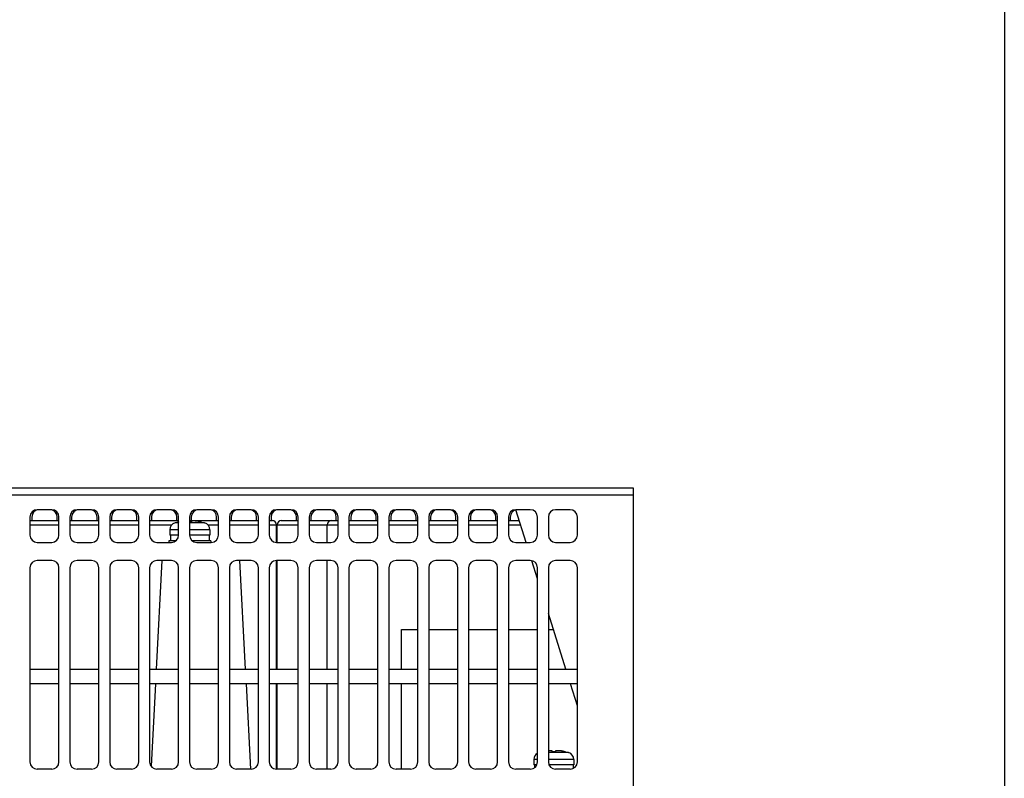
# Model space of a CAD drawing. Extents: x 101 to 1769, y -117 to 553.
# Tile 27 of 60: x 1053 to 1188, y 106 to 211. Entities that reach past the tile are written whole.
import ezdxf

# ---------------------------------------------------------------- set-up
doc = ezdxf.new("R2010")
doc.units = 0
doc.header["$LTSCALE"] = 23.1
doc.header["$MEASUREMENT"] = 0
doc.layers.get('0').update_dxf_attribs({"linetype": 'CONTINUOUS'})

msp = doc.modelspace()

# ---------------------------------------------------------------- linework, layer by layer
msp.add_line((1188.43, 553.4), (1188.43, 7.38))
at = {"color": 7, "linetype": 'Continuous'}
for p, q in [((1137.29, 146.02), (964.19, 146.02)), ((1137.29, 53.02), (1137.29, 146.02)), ((1137.29, 145.02), (964.19, 145.02)), ((1057.04, 143.02), (1055.04, 143.02)), ((1062.54, 143.02), (1060.54, 143.02)), ((1068.04, 143.02), (1066.04, 143.02)), ((1073.54, 143.02), (1071.54, 143.02)), ((1079.04, 143.02), (1077.04, 143.02)), ((1084.54, 143.02), (1082.54, 143.02)), ((1090.04, 143.02), (1088.04, 143.02)), ((1095.54, 143.02), (1093.54, 143.02)), ((1101.04, 143.02), (1099.04, 143.02)), ((1106.54, 143.02), (1104.54, 143.02)), ((1112.04, 143.02), (1110.04, 143.02)), ((1117.54, 143.02), (1115.54, 143.02)), ((1123.04, 143.02), (1121.04, 143.02)), ((1122.46, 138.52), (1121.04, 143.02)), ((1128.54, 143.02), (1126.54, 143.02)), ((1054.04, 142.02), (1054.04, 139.52)), ((1054.04, 141.52), (1058.04, 141.52)), ((1054.29, 142.02), (1054.29, 141.52)), ((1057.79, 141.52), (1057.79, 142.02)), ((1058.04, 139.52), (1058.04, 142.02)), ((1059.54, 142.02), (1059.54, 139.52)), ((1059.54, 141.52), (1063.54, 141.52)), ((1059.79, 142.02), (1059.79, 141.52)), ((1063.29, 141.52), (1063.29, 142.02)), ((1063.54, 139.52), (1063.54, 142.02)), ((1065.04, 142.02), (1065.04, 139.52)), ((1065.04, 141.52), (1069.04, 141.52)), ((1065.29, 142.02), (1065.29, 141.52)), ((1068.79, 141.52), (1068.79, 142.02)), ((1069.04, 139.52), (1069.04, 142.02)), ((1070.54, 142.02), (1070.54, 139.52)), ((1070.54, 141.52), (1074.54, 141.52)), ((1070.79, 142.02), (1070.79, 141.52)), ((1074.46, 141.33), (1074.05, 141.21)), ((1074.29, 141.52), (1074.29, 142.02)), ((1074.54, 139.52), (1074.54, 142.02)), ((1076.04, 142.02), (1076.04, 139.52)), ((1076.04, 141.52), (1080.04, 141.52)), ((1076.29, 142.02), (1076.29, 141.52)), ((1077.72, 141.33), (1078.13, 141.21)), ((1079.79, 141.52), (1079.79, 142.02)), ((1080.04, 139.52), (1080.04, 142.02)), ((1081.54, 142.02), (1081.54, 139.52)), ((1081.54, 141.52), (1085.54, 141.52)), ((1081.79, 142.02), (1081.79, 141.52)), ((1085.29, 141.52), (1085.29, 142.02)), ((1085.54, 139.52), (1085.54, 142.02)), ((1087.04, 142.02), (1087.04, 139.52)), ((1087.04, 141.52), (1087.47, 141.52)), ((1087.29, 142.02), (1087.29, 141.52)), ((1088.71, 141.52), (1091.04, 141.52)), ((1090.79, 141.52), (1090.79, 142.02)), ((1091.04, 139.52), (1091.04, 142.02)), ((1092.54, 142.02), (1092.54, 139.52)), ((1092.54, 141.52), (1096.54, 141.52)), ((1092.79, 142.02), (1092.79, 141.52)), ((1096.29, 141.52), (1096.29, 142.02)), ((1096.54, 139.52), (1096.54, 142.02)), ((1098.04, 142.02), (1098.04, 139.52)), ((1098.04, 141.52), (1102.04, 141.52)), ((1098.29, 142.02), (1098.29, 141.52)), ((1101.79, 141.52), (1101.79, 142.02)), ((1102.04, 139.52), (1102.04, 142.02)), ((1103.54, 142.02), (1103.54, 139.52)), ((1103.54, 141.52), (1107.54, 141.52)), ((1103.79, 142.02), (1103.79, 141.52)), ((1107.29, 141.52), (1107.29, 142.02)), ((1107.54, 139.52), (1107.54, 142.02)), ((1109.04, 142.02), (1109.04, 139.52)), ((1109.04, 141.52), (1113.04, 141.52)), ((1109.29, 142.02), (1109.29, 141.52)), ((1112.79, 141.52), (1112.79, 142.02)), ((1113.04, 139.52), (1113.04, 142.02)), ((1114.54, 142.02), (1114.54, 139.52)), ((1114.54, 141.52), (1118.54, 141.52)), ((1114.79, 142.02), (1114.79, 141.52)), ((1118.29, 141.52), (1118.29, 142.02)), ((1118.54, 139.52), (1118.54, 142.02)), ((1120.04, 142.02), (1120.04, 139.52)), ((1120.04, 141.52), (1121.52, 141.52)), ((1120.29, 142.02), (1120.29, 141.52)), ((1124.04, 139.52), (1124.04, 142.02)), ((1125.54, 142.02), (1125.54, 139.52)), ((1129.54, 139.52), (1129.54, 142.02)), ((1054.04, 140.95), (1058.04, 140.95)), ((1059.54, 140.95), (1063.54, 140.95)), ((1065.04, 140.95), (1069.04, 140.95)), ((1070.54, 140.95), (1073.62, 140.95)), ((1073.34, 140.26), (1073.34, 139.52)), ((1074.54, 140.26), (1073.34, 140.26)), ((1074.54, 141.21), (1074.05, 141.21)), ((1078.13, 141.21), (1076.04, 141.21)), ((1078.84, 140.26), (1076.04, 140.26)), ((1078.56, 140.95), (1080.04, 140.95)), ((1078.84, 140.26), (1078.84, 139.52)), ((1081.54, 140.95), (1085.54, 140.95)), ((1087.04, 140.95), (1088.04, 140.95)), ((1088.04, 138.52), (1088.04, 140.95)), ((1088.14, 138.52), (1088.14, 140.95)), ((1088.14, 140.95), (1091.04, 140.95)), ((1092.54, 140.95), (1096.54, 140.95)), ((1095.04, 138.52), (1095.04, 140.95)), ((1098.04, 140.95), (1102.04, 140.95)), ((1103.54, 140.95), (1107.54, 140.95)), ((1109.04, 140.95), (1113.04, 140.95)), ((1114.54, 140.95), (1118.54, 140.95)), ((1120.04, 140.95), (1121.69, 140.95)), ((1073.19, 138.72), (1073.19, 138.52)), ((1074.11, 138.72), (1073.19, 138.72)), ((1074.54, 139.52), (1073.34, 139.52)), ((1073.44, 139.52), (1073.44, 138.72)), ((1078.84, 139.52), (1076.09, 139.52)), ((1078.99, 138.72), (1076.47, 138.72)), ((1078.74, 139.52), (1078.74, 138.72)), ((1078.99, 138.72), (1078.99, 138.52)), ((1055.04, 138.52), (1057.04, 138.52)), ((1060.54, 138.52), (1062.54, 138.52)), ((1066.04, 138.52), (1068.04, 138.52)), ((1071.54, 138.52), (1073.54, 138.52)), ((1077.04, 138.52), (1079.04, 138.52)), ((1082.54, 138.52), (1084.54, 138.52)), ((1088.04, 138.52), (1090.04, 138.52)), ((1093.54, 138.52), (1095.54, 138.52)), ((1099.04, 138.52), (1101.04, 138.52)), ((1104.54, 138.52), (1106.54, 138.52)), ((1110.04, 138.52), (1112.04, 138.52)), ((1115.54, 138.52), (1117.54, 138.52)), ((1121.04, 138.52), (1123.04, 138.52)), ((1126.54, 138.52), (1128.54, 138.52)), ((1057.04, 136.02), (1055.04, 136.02)), ((1062.54, 136.02), (1060.54, 136.02)), ((1068.04, 136.02), (1066.04, 136.02)), ((1072.23, 136.02), (1071.44, 121.02)), ((1073.54, 136.02), (1071.54, 136.02)), ((1079.04, 136.02), (1077.04, 136.02)), ((1084.54, 136.02), (1082.54, 136.02)), ((1082.96, 136.02), (1083.74, 121.02)), ((1088.04, 121.02), (1088.04, 136.02)), ((1090.04, 136.02), (1088.04, 136.02)), ((1088.14, 121.02), (1088.14, 136.02)), ((1095.54, 136.02), (1093.54, 136.02)), ((1095.04, 121.02), (1095.04, 136.02)), ((1101.04, 136.02), (1099.04, 136.02)), ((1106.54, 136.02), (1104.54, 136.02)), ((1112.04, 136.02), (1110.04, 136.02)), ((1117.54, 136.02), (1115.54, 136.02)), ((1123.04, 136.02), (1121.04, 136.02)), ((1124.04, 133.48), (1123.26, 135.97)), ((1128.54, 136.02), (1126.54, 136.02)), ((1054.04, 135.02), (1054.04, 108.22)), ((1058.04, 108.22), (1058.04, 135.02)), ((1059.54, 135.02), (1059.54, 108.22)), ((1063.54, 108.22), (1063.54, 135.02)), ((1065.04, 135.02), (1065.04, 108.22)), ((1069.04, 108.22), (1069.04, 135.02)), ((1070.54, 135.02), (1070.54, 108.22)), ((1074.54, 108.22), (1074.54, 135.02)), ((1076.04, 135.02), (1076.04, 108.22)), ((1080.04, 108.22), (1080.04, 135.02)), ((1081.54, 135.02), (1081.54, 108.22)), ((1085.54, 108.22), (1085.54, 135.02)), ((1087.04, 135.02), (1087.04, 108.22)), ((1091.04, 108.22), (1091.04, 135.02)), ((1092.54, 135.02), (1092.54, 108.22)), ((1096.54, 108.22), (1096.54, 135.02)), ((1098.04, 135.02), (1098.04, 108.22)), ((1102.04, 108.22), (1102.04, 135.02)), ((1103.54, 135.02), (1103.54, 108.22)), ((1107.54, 108.22), (1107.54, 135.02)), ((1109.04, 135.02), (1109.04, 108.22)), ((1113.04, 108.22), (1113.04, 135.02)), ((1114.54, 135.02), (1114.54, 108.22)), ((1118.54, 108.22), (1118.54, 135.02)), ((1120.04, 135.02), (1120.04, 108.22)), ((1124.04, 108.22), (1124.04, 135.02)), ((1125.54, 135.02), (1125.54, 108.22)), ((1129.54, 108.22), (1129.54, 135.02)), ((1127.96, 121.02), (1125.54, 128.7)), ((1105.29, 121.02), (1105.29, 126.52)), ((1105.29, 126.52), (1107.54, 126.52)), ((1109.04, 126.52), (1113.04, 126.52)), ((1114.54, 126.52), (1118.54, 126.52)), ((1120.04, 126.52), (1124.04, 126.52)), ((1125.54, 126.52), (1126.23, 126.52)), ((1054.04, 121.02), (1058.04, 121.02)), ((1059.54, 121.02), (1063.54, 121.02)), ((1065.04, 121.02), (1069.04, 121.02)), ((1070.54, 121.02), (1074.54, 121.02)), ((1076.04, 121.02), (1080.04, 121.02)), ((1081.54, 121.02), (1085.54, 121.02)), ((1087.04, 121.02), (1091.04, 121.02)), ((1092.54, 121.02), (1096.54, 121.02)), ((1098.04, 121.02), (1102.04, 121.02)), ((1103.54, 121.02), (1107.54, 121.02)), ((1109.04, 121.02), (1113.04, 121.02)), ((1114.54, 121.02), (1118.54, 121.02)), ((1120.04, 121.02), (1124.04, 121.02)), ((1125.54, 121.02), (1129.54, 121.02)), ((1058.04, 119.02), (1054.04, 119.02)), ((1063.54, 119.02), (1059.54, 119.02)), ((1069.04, 119.02), (1065.04, 119.02)), ((1074.54, 119.02), (1070.54, 119.02)), ((1071.34, 119.02), (1070.74, 107.63)), ((1080.04, 119.02), (1076.04, 119.02)), ((1085.54, 119.02), (1081.54, 119.02)), ((1083.85, 119.02), (1084.47, 107.21)), ((1091.04, 119.02), (1087.04, 119.02)), ((1088.04, 107.22), (1088.04, 119.02)), ((1088.14, 107.22), (1088.14, 119.02)), ((1096.54, 119.02), (1092.54, 119.02)), ((1095.04, 107.22), (1095.04, 119.02)), ((1102.04, 119.02), (1098.04, 119.02)), ((1107.54, 119.02), (1103.54, 119.02)), ((1105.29, 107.22), (1105.29, 119.02)), ((1113.04, 119.02), (1109.04, 119.02)), ((1118.54, 119.02), (1114.54, 119.02)), ((1124.04, 119.02), (1120.04, 119.02)), ((1129.54, 119.02), (1125.54, 119.02)), ((1129.54, 115.98), (1128.59, 119.02)), ((1128.33, 109.51), (1125.54, 109.51)), ((1127.92, 109.63), (1128.33, 109.51)), ((1123.54, 108.56), (1123.54, 107.82)), ((1124.04, 108.56), (1123.54, 108.56)), ((1123.96, 107.82), (1123.54, 107.82)), ((1123.64, 107.82), (1123.64, 107.42)), ((1129.04, 108.56), (1125.54, 108.56)), ((1129.04, 107.82), (1125.63, 107.82)), ((1128.94, 107.82), (1128.94, 107.3)), ((1129.04, 108.56), (1129.04, 107.82)), ((1057.04, 107.22), (1055.04, 107.22)), ((1062.54, 107.22), (1060.54, 107.22)), ((1068.04, 107.22), (1066.04, 107.22)), ((1073.54, 107.22), (1071.54, 107.22)), ((1079.04, 107.22), (1077.04, 107.22)), ((1084.54, 107.22), (1082.54, 107.22)), ((1090.04, 107.22), (1088.04, 107.22)), ((1095.54, 107.22), (1093.54, 107.22)), ((1101.04, 107.22), (1099.04, 107.22)), ((1106.54, 107.22), (1104.54, 107.22)), ((1112.04, 107.22), (1110.04, 107.22)), ((1117.54, 107.22), (1115.54, 107.22)), ((1123.04, 107.22), (1121.04, 107.22)), ((1128.54, 107.22), (1126.54, 107.22))]:
    msp.add_line(p, q, dxfattribs=at)
for centre, radius, start, end in [((1055.04, 142.02), 1, 90, 180), ((1055.29, 142.02), 1, 90, 180), ((1057.04, 142.02), 1, 0, 90), ((1056.79, 142.02), 1, 0, 75.6779), ((1060.54, 142.02), 1, 90, 180), ((1060.79, 142.02), 1, 90, 180), ((1062.54, 142.02), 1, 0, 90), ((1062.29, 142.02), 1, 0, 75.6779), ((1066.04, 142.02), 1, 90, 180), ((1066.29, 142.02), 1, 90, 180), ((1068.04, 142.02), 1, 0, 90), ((1067.79, 142.02), 1, 0, 75.6779), ((1071.54, 142.02), 1, 90, 180), ((1071.79, 142.02), 1, 90, 180), ((1073.54, 142.02), 1, 0, 90), ((1073.29, 142.02), 1, 0, 75.6779), ((1077.04, 142.02), 1, 90, 180), ((1077.29, 142.02), 1, 90, 180), ((1079.04, 142.02), 1, 0, 90), ((1078.79, 142.02), 1, 0, 75.6779), ((1082.54, 142.02), 1, 90, 180), ((1082.79, 142.02), 1, 90, 180), ((1084.54, 142.02), 1, 0, 90), ((1084.29, 142.02), 1, 0, 75.6779), ((1088.04, 142.02), 1, 90, 180), ((1088.29, 142.02), 1, 90, 180), ((1090.04, 142.02), 1, 0, 90), ((1089.79, 142.02), 1, 0, 75.6779), ((1093.54, 142.02), 1, 90, 180), ((1093.79, 142.02), 1, 90, 180), ((1095.54, 142.02), 1, 0, 90), ((1095.29, 142.02), 1, 0, 75.6779), ((1099.04, 142.02), 1, 90, 180), ((1099.29, 142.02), 1, 90, 180), ((1101.04, 142.02), 1, 0, 90), ((1100.79, 142.02), 1, 0, 75.6779), ((1104.54, 142.02), 1, 90, 180), ((1104.79, 142.02), 1, 90, 180), ((1106.54, 142.02), 1, 0, 90), ((1106.29, 142.02), 1, 0, 75.6779), ((1110.04, 142.02), 1, 90, 180), ((1110.29, 142.02), 1, 90, 180), ((1112.04, 142.02), 1, 0, 90), ((1111.79, 142.02), 1, 0, 75.6779), ((1115.54, 142.02), 1, 90, 180), ((1115.79, 142.02), 1, 90, 180), ((1117.54, 142.02), 1, 0, 90), ((1117.29, 142.02), 1, 0, 75.6779), ((1121.04, 142.02), 1, 90, 180), ((1121.29, 142.02), 1, 103.943, 180), ((1123.04, 142.02), 1, 0, 90), ((1126.54, 142.02), 1, 90, 180), ((1128.54, 142.02), 1, 0, 90), ((1087.47, 140.95), 0.57, 0, 90), ((1088.71, 140.95), 0.57, 90, 180), ((1095.61, 140.95), 0.57, 90, 180), ((1074.34, 140.26), 1, 106.9578, 180), ((1077.84, 140.26), 1, 0, 73.0422), ((1055.04, 139.52), 1, 180, 270), ((1057.04, 139.52), 1, 270, 0), ((1060.54, 139.52), 1, 180, 270), ((1062.54, 139.52), 1, 270, 0), ((1066.04, 139.52), 1, 180, 270), ((1068.04, 139.52), 1, 270, 0), ((1071.54, 139.52), 1, 180, 270), ((1073.54, 139.52), 1, 270, 0), ((1077.04, 139.52), 1, 180, 270), ((1079.04, 139.52), 1, 270, 0), ((1082.54, 139.52), 1, 180, 270), ((1084.54, 139.52), 1, 270, 0), ((1088.04, 139.52), 1, 180, 270), ((1088.29, 139.52), 1, 255.4633, 258.75), ((1090.04, 139.52), 1, 270, 0), ((1093.54, 139.52), 1, 180, 270), ((1095.54, 139.52), 1, 270, 0), ((1099.04, 139.52), 1, 180, 270), ((1101.04, 139.52), 1, 270, 0), ((1104.54, 139.52), 1, 180, 270), ((1106.54, 139.52), 1, 270, 0), ((1110.04, 139.52), 1, 180, 270), ((1112.04, 139.52), 1, 270, 0), ((1115.54, 139.52), 1, 180, 270), ((1117.54, 139.52), 1, 270, 0), ((1121.04, 139.52), 1, 180, 270), ((1123.04, 139.52), 1, 270, 0), ((1126.54, 139.52), 1, 180, 270), ((1128.54, 139.52), 1, 270, 0), ((1055.04, 135.02), 1, 90, 180), ((1057.04, 135.02), 1, 0, 90), ((1060.54, 135.02), 1, 90, 180), ((1062.54, 135.02), 1, 0, 90), ((1066.04, 135.02), 1, 90, 180), ((1068.04, 135.02), 1, 0, 90), ((1071.54, 135.02), 1, 90, 180), ((1073.54, 135.02), 1, 0, 90), ((1077.04, 135.02), 1, 90, 180), ((1079.04, 135.02), 1, 0, 90), ((1082.54, 135.02), 1, 90, 180), ((1084.54, 135.02), 1, 0, 90), ((1088.04, 135.02), 1, 90, 180), ((1090.04, 135.02), 1, 0, 90), ((1093.54, 135.02), 1, 90, 180), ((1095.54, 135.02), 1, 0, 90), ((1099.04, 135.02), 1, 90, 180), ((1101.04, 135.02), 1, 0, 90), ((1104.54, 135.02), 1, 90, 180), ((1106.54, 135.02), 1, 0, 90), ((1110.04, 135.02), 1, 90, 180), ((1112.04, 135.02), 1, 0, 90), ((1115.54, 135.02), 1, 90, 180), ((1117.54, 135.02), 1, 0, 90), ((1121.04, 135.02), 1, 90, 180), ((1123.04, 135.02), 1, 0, 90), ((1126.54, 135.02), 1, 90, 180), ((1128.54, 135.02), 1, 0, 90), ((1124.54, 108.56), 1, 120.1113, 180), ((1128.04, 108.56), 1, 0, 73.0422), ((1055.04, 108.22), 1, 180, 270), ((1057.04, 108.22), 1, 270, 0), ((1060.54, 108.22), 1, 180, 270), ((1062.54, 108.22), 1, 270, 0), ((1066.04, 108.22), 1, 180, 270), ((1068.04, 108.22), 1, 270, 0), ((1071.54, 108.22), 1, 180, 270), ((1073.54, 108.22), 1, 270, 0), ((1077.04, 108.22), 1, 180, 270), ((1079.04, 108.22), 1, 270, 0), ((1082.54, 108.22), 1, 180, 270), ((1084.54, 108.22), 1, 270, 0), ((1088.04, 108.22), 1, 180, 270), ((1090.04, 108.22), 1, 270, 0), ((1093.54, 108.22), 1, 180, 270), ((1095.54, 108.22), 1, 270, 0), ((1099.04, 108.22), 1, 180, 270), ((1101.04, 108.22), 1, 270, 0), ((1104.54, 108.22), 1, 180, 270), ((1106.54, 108.22), 1, 270, 0), ((1110.04, 108.22), 1, 180, 270), ((1112.04, 108.22), 1, 270, 0), ((1115.54, 108.22), 1, 180, 270), ((1117.54, 108.22), 1, 270, 0), ((1121.04, 108.22), 1, 180, 270), ((1123.04, 108.22), 1, 270, 0), ((1126.54, 108.22), 1, 180, 270), ((1128.54, 108.22), 1, 270, 0)]:
    msp.add_arc(centre, radius, start, end, dxfattribs=at)
for points, start_tangent, end_tangent in [([(1074.47, 141.32), (1074.47, 141.32), (1074.46, 141.33)], (-0.549994, 0.835169), (-0.549462, 0.835519)), ([(1074.54, 141.34), (1074.47, 141.32)], (-0.975296, -0.220902), (-0.972784, -0.231713)), ([(1076.33, 141.32), (1076.17, 141.32), (1076.04, 141.33)], (-0.999565, 0.029483), (-0.99998, -0.006346)), ([(1077.07, 141.44), (1077.01, 141.45), (1076.92, 141.46), (1076.83, 141.47), (1076.76, 141.48), (1076.69, 141.48), (1076.62, 141.48), (1076.56, 141.48), (1076.5, 141.48), (1076.45, 141.47), (1076.41, 141.47), (1076.37, 141.46), (1076.35, 141.45), (1076.33, 141.43)], (-0.991108, 0.133061), (-0.090892, -0.995861)), ([(1076.33, 141.43), (1076.33, 141.4), (1076.33, 141.4)], (-0.090892, -0.995861), (-0.091117, -0.99584)), ([(1076.33, 141.4), (1076.33, 141.36), (1076.33, 141.32)], (-0.091117, -0.99584), (-0.093664, -0.995604)), ([(1077.18, 141.43), (1077.1, 141.44), (1077.07, 141.44)], (-0.987881, 0.155213), (-0.991108, 0.133061)), ([(1077.35, 141.4), (1077.18, 141.43)], (-0.983804, 0.179245), (-0.987881, 0.155213)), ([(1077.44, 141.38), (1077.35, 141.4)], (-0.981402, 0.191962), (-0.983804, 0.179245)), ([(1077.53, 141.36), (1077.44, 141.38)], (-0.978812, 0.204759), (-0.981402, 0.191962)), ([(1077.72, 141.32), (1077.53, 141.36)], (-0.972784, 0.231713), (-0.978812, 0.204759)), ([(1077.72, 141.33), (1077.72, 141.32)], (-0.549462, -0.835519), (-0.549698, -0.835363)), ([(1077.72, 141.32), (1077.72, 141.32)], (-0.549698, -0.835363), (-0.549993, -0.835169)), ([(1126.05, 109.73), (1126.04, 109.75), (1126.01, 109.76), (1125.98, 109.77), (1125.94, 109.77), (1125.89, 109.78), (1125.83, 109.78), (1125.77, 109.78), (1125.7, 109.78), (1125.63, 109.78), (1125.55, 109.77), (1125.54, 109.77)], (-0.090892, 0.995861), (-0.99634, -0.085474)), ([(1126.05, 109.7), (1126.05, 109.7), (1126.05, 109.73)], (-0.091117, 0.99584), (-0.090892, 0.995861)), ([(1126.06, 109.62), (1126.06, 109.66), (1126.05, 109.7)], (-0.093664, 0.995604), (-0.091117, 0.99584)), ([(1126.53, 109.62), (1126.37, 109.62), (1126.22, 109.62), (1126.06, 109.62)], (-0.999565, 0.029483), (-0.999565, -0.029483)), ([(1127.27, 109.74), (1127.21, 109.75), (1127.12, 109.76), (1127.03, 109.77), (1126.96, 109.78), (1126.89, 109.78), (1126.82, 109.78), (1126.76, 109.78), (1126.7, 109.78), (1126.65, 109.77), (1126.61, 109.77), (1126.57, 109.76), (1126.55, 109.75), (1126.53, 109.73)], (-0.991108, 0.133061), (-0.090892, -0.995861)), ([(1126.53, 109.73), (1126.53, 109.7), (1126.53, 109.7)], (-0.090892, -0.995861), (-0.091117, -0.99584)), ([(1126.53, 109.7), (1126.53, 109.66), (1126.53, 109.62)], (-0.091117, -0.99584), (-0.093664, -0.995604)), ([(1127.38, 109.73), (1127.3, 109.74), (1127.27, 109.74)], (-0.987881, 0.155213), (-0.991108, 0.133061)), ([(1127.55, 109.7), (1127.38, 109.73)], (-0.983804, 0.179245), (-0.987881, 0.155213)), ([(1127.64, 109.68), (1127.55, 109.7)], (-0.981402, 0.191962), (-0.983804, 0.179245)), ([(1127.73, 109.66), (1127.64, 109.68)], (-0.978812, 0.204759), (-0.981402, 0.191962)), ([(1127.92, 109.62), (1127.73, 109.66)], (-0.972784, 0.231713), (-0.978812, 0.204759)), ([(1127.92, 109.63), (1127.92, 109.62)], (-0.549462, -0.835519), (-0.549698, -0.835363)), ([(1127.92, 109.62), (1127.92, 109.62)], (-0.549698, -0.835363), (-0.549994, -0.835169))]:
    msp.add_spline(points, degree=3, dxfattribs=dict(at, start_tangent=start_tangent, end_tangent=end_tangent))

doc.saveas('drawing.dxf')
